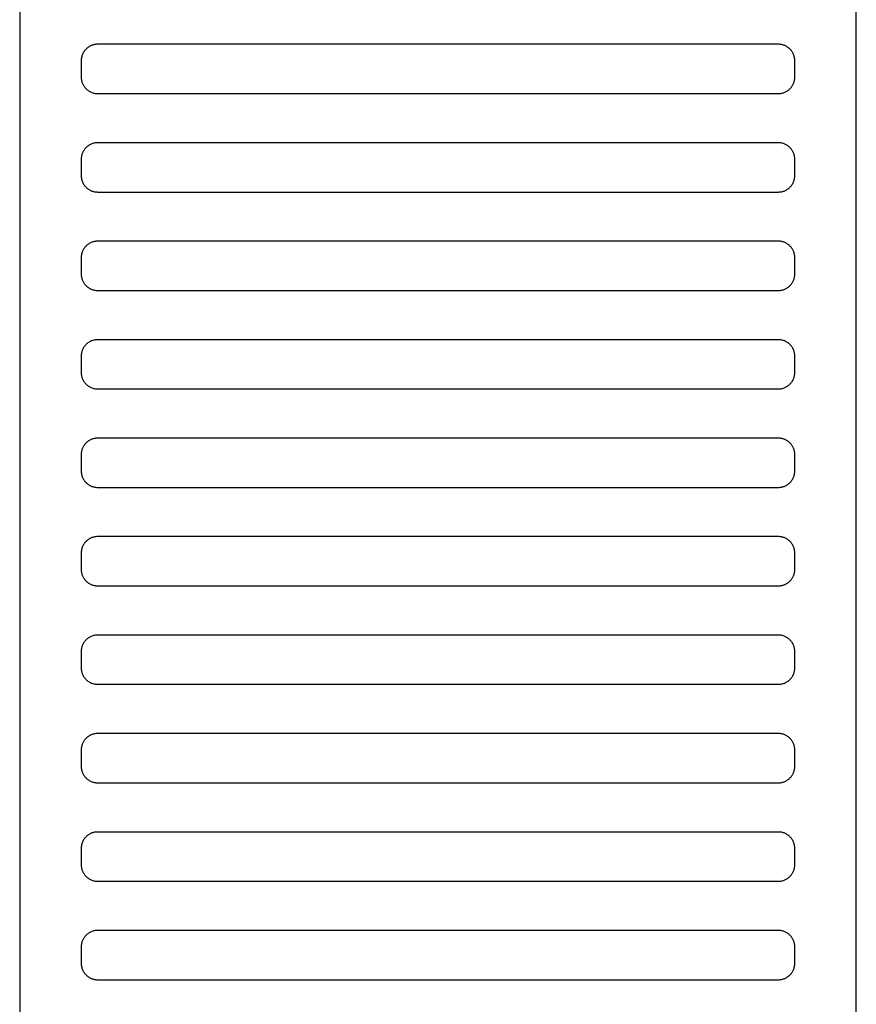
# Model space of a CAD drawing. Header units: millimetres. Extents: x -32221 to 212500, y 31663 to 93766.
# Tile 101 of 256: x 25339 to 25441, y 49536 to 49656. Entities that reach past the tile are written whole.
import ezdxf

# ---------------------------------------------------------------- set-up
doc = ezdxf.new("R2010")
doc.units = ezdxf.units.MM
doc.layers.add('Wyposazenie', color=251, linetype='Continuous')

msp = doc.modelspace()

# ---------------------------------------------------------------- linework, layer by layer
at = {"layer": 'Wyposazenie'}
for points in [[(25440.804, 48833.117), (25440.804, 50348.076), (25338.804, 50348.076), (25338.804, 48833.117)], [(25431.304, 49647.076), (25431.407, 49647.079), (25431.508, 49647.087), (25431.608, 49647.099), (25431.707, 49647.117), (25431.803, 49647.139), (25431.898, 49647.166), (25431.991, 49647.198), (25432.082, 49647.234), (25432.17, 49647.274), (25432.257, 49647.318), (25432.34, 49647.366), (25432.422, 49647.418), (25432.5, 49647.474), (25432.576, 49647.533), (25432.648, 49647.596), (25432.718, 49647.663), (25432.784, 49647.732), (25432.847, 49647.805), (25432.906, 49647.88), (25432.962, 49647.959), (25433.014, 49648.04), (25433.062, 49648.124), (25433.106, 49648.21), (25433.147, 49648.298), (25433.182, 49648.389), (25433.214, 49648.482), (25433.241, 49648.577), (25433.263, 49648.674), (25433.281, 49648.772), (25433.293, 49648.872), (25433.301, 49648.974), (25433.304, 49649.076), (25433.304, 49651.076), (25433.301, 49651.179), (25433.293, 49651.281), (25433.281, 49651.381), (25433.263, 49651.479), (25433.241, 49651.576), (25433.214, 49651.671), (25433.182, 49651.764), (25433.147, 49651.854), (25433.106, 49651.943), (25433.062, 49652.029), (25433.014, 49652.113), (25432.962, 49652.194), (25432.906, 49652.273), (25432.847, 49652.348), (25432.784, 49652.421), (25432.718, 49652.49), (25432.648, 49652.556), (25432.576, 49652.619), (25432.5, 49652.679), (25432.422, 49652.735), (25432.34, 49652.787), (25432.257, 49652.835), (25432.17, 49652.879), (25432.082, 49652.919), (25431.991, 49652.955), (25431.898, 49652.986), (25431.803, 49653.013), (25431.707, 49653.036), (25431.608, 49653.053), (25431.508, 49653.066), (25431.407, 49653.074), (25431.304, 49653.076), (25348.304, 49653.076), (25348.201, 49653.074), (25348.1, 49653.066), (25347.999, 49653.053), (25347.901, 49653.036), (25347.804, 49653.013), (25347.709, 49652.986), (25347.617, 49652.955), (25347.526, 49652.919), (25347.437, 49652.879), (25347.351, 49652.835), (25347.267, 49652.787), (25347.186, 49652.735), (25347.108, 49652.679), (25347.032, 49652.619), (25346.959, 49652.556), (25346.89, 49652.49), (25346.824, 49652.421), (25346.761, 49652.348), (25346.701, 49652.273), (25346.646, 49652.194), (25346.594, 49652.113), (25346.545, 49652.029), (25346.501, 49651.943), (25346.461, 49651.854), (25346.425, 49651.764), (25346.394, 49651.671), (25346.367, 49651.576), (25346.344, 49651.479), (25346.327, 49651.381), (25346.314, 49651.281), (25346.306, 49651.179), (25346.304, 49651.076), (25346.304, 49649.076), (25346.306, 49648.974), (25346.314, 49648.872), (25346.327, 49648.772), (25346.344, 49648.674), (25346.367, 49648.577), (25346.394, 49648.482), (25346.425, 49648.389), (25346.461, 49648.298), (25346.501, 49648.21), (25346.545, 49648.124), (25346.594, 49648.04), (25346.646, 49647.959), (25346.701, 49647.88), (25346.761, 49647.805), (25346.824, 49647.732), (25346.89, 49647.663), (25346.959, 49647.596), (25347.032, 49647.533), (25347.108, 49647.474), (25347.186, 49647.418), (25347.267, 49647.366), (25347.351, 49647.318), (25347.437, 49647.274), (25347.526, 49647.234), (25347.617, 49647.198), (25347.709, 49647.166), (25347.804, 49647.139), (25347.901, 49647.117), (25347.999, 49647.099), (25348.1, 49647.087), (25348.201, 49647.079), (25348.304, 49647.076)], [(25431.304, 49635.076), (25431.407, 49635.079), (25431.508, 49635.087), (25431.608, 49635.099), (25431.707, 49635.117), (25431.803, 49635.139), (25431.898, 49635.166), (25431.991, 49635.198), (25432.082, 49635.234), (25432.17, 49635.274), (25432.257, 49635.318), (25432.34, 49635.366), (25432.422, 49635.418), (25432.5, 49635.474), (25432.576, 49635.533), (25432.648, 49635.596), (25432.718, 49635.663), (25432.784, 49635.732), (25432.847, 49635.805), (25432.906, 49635.88), (25432.962, 49635.959), (25433.014, 49636.04), (25433.062, 49636.124), (25433.106, 49636.21), (25433.147, 49636.298), (25433.182, 49636.389), (25433.214, 49636.482), (25433.241, 49636.577), (25433.263, 49636.674), (25433.281, 49636.772), (25433.293, 49636.872), (25433.301, 49636.974), (25433.304, 49637.076), (25433.304, 49639.076), (25433.301, 49639.179), (25433.293, 49639.281), (25433.281, 49639.381), (25433.263, 49639.479), (25433.241, 49639.576), (25433.214, 49639.671), (25433.182, 49639.764), (25433.147, 49639.854), (25433.106, 49639.943), (25433.062, 49640.029), (25433.014, 49640.113), (25432.962, 49640.194), (25432.906, 49640.273), (25432.847, 49640.348), (25432.784, 49640.421), (25432.718, 49640.49), (25432.648, 49640.556), (25432.576, 49640.619), (25432.5, 49640.679), (25432.422, 49640.735), (25432.34, 49640.787), (25432.257, 49640.835), (25432.17, 49640.879), (25432.082, 49640.919), (25431.991, 49640.955), (25431.898, 49640.986), (25431.803, 49641.013), (25431.707, 49641.036), (25431.608, 49641.053), (25431.508, 49641.066), (25431.407, 49641.074), (25431.304, 49641.076), (25348.304, 49641.076), (25348.201, 49641.074), (25348.1, 49641.066), (25347.999, 49641.053), (25347.901, 49641.036), (25347.804, 49641.013), (25347.709, 49640.986), (25347.617, 49640.955), (25347.526, 49640.919), (25347.437, 49640.879), (25347.351, 49640.835), (25347.267, 49640.787), (25347.186, 49640.735), (25347.108, 49640.679), (25347.032, 49640.619), (25346.959, 49640.556), (25346.89, 49640.49), (25346.824, 49640.421), (25346.761, 49640.348), (25346.701, 49640.273), (25346.646, 49640.194), (25346.594, 49640.113), (25346.545, 49640.029), (25346.501, 49639.943), (25346.461, 49639.854), (25346.425, 49639.764), (25346.394, 49639.671), (25346.367, 49639.576), (25346.344, 49639.479), (25346.327, 49639.381), (25346.314, 49639.281), (25346.306, 49639.179), (25346.304, 49639.076), (25346.304, 49637.076), (25346.306, 49636.974), (25346.314, 49636.872), (25346.327, 49636.772), (25346.344, 49636.674), (25346.367, 49636.577), (25346.394, 49636.482), (25346.425, 49636.389), (25346.461, 49636.298), (25346.501, 49636.21), (25346.545, 49636.124), (25346.594, 49636.04), (25346.646, 49635.959), (25346.701, 49635.88), (25346.761, 49635.805), (25346.824, 49635.732), (25346.89, 49635.663), (25346.959, 49635.596), (25347.032, 49635.533), (25347.108, 49635.474), (25347.186, 49635.418), (25347.267, 49635.366), (25347.351, 49635.318), (25347.437, 49635.274), (25347.526, 49635.234), (25347.617, 49635.198), (25347.709, 49635.166), (25347.804, 49635.139), (25347.901, 49635.117), (25347.999, 49635.099), (25348.1, 49635.087), (25348.201, 49635.079), (25348.304, 49635.076)], [(25431.304, 49623.076), (25431.407, 49623.079), (25431.508, 49623.087), (25431.608, 49623.099), (25431.707, 49623.117), (25431.803, 49623.139), (25431.898, 49623.166), (25431.991, 49623.198), (25432.082, 49623.234), (25432.17, 49623.274), (25432.257, 49623.318), (25432.34, 49623.366), (25432.422, 49623.418), (25432.5, 49623.474), (25432.576, 49623.533), (25432.648, 49623.596), (25432.718, 49623.663), (25432.784, 49623.732), (25432.847, 49623.805), (25432.906, 49623.88), (25432.962, 49623.959), (25433.014, 49624.04), (25433.062, 49624.124), (25433.106, 49624.21), (25433.147, 49624.298), (25433.182, 49624.389), (25433.214, 49624.482), (25433.241, 49624.577), (25433.263, 49624.674), (25433.281, 49624.772), (25433.293, 49624.872), (25433.301, 49624.974), (25433.304, 49625.076), (25433.304, 49627.076), (25433.301, 49627.179), (25433.293, 49627.281), (25433.281, 49627.381), (25433.263, 49627.479), (25433.241, 49627.576), (25433.214, 49627.671), (25433.182, 49627.764), (25433.147, 49627.854), (25433.106, 49627.943), (25433.062, 49628.029), (25433.014, 49628.113), (25432.962, 49628.194), (25432.906, 49628.273), (25432.847, 49628.348), (25432.784, 49628.421), (25432.718, 49628.49), (25432.648, 49628.556), (25432.576, 49628.619), (25432.5, 49628.679), (25432.422, 49628.735), (25432.34, 49628.787), (25432.257, 49628.835), (25432.17, 49628.879), (25432.082, 49628.919), (25431.991, 49628.955), (25431.898, 49628.986), (25431.803, 49629.013), (25431.707, 49629.036), (25431.608, 49629.053), (25431.508, 49629.066), (25431.407, 49629.074), (25431.304, 49629.076), (25348.304, 49629.076), (25348.201, 49629.074), (25348.1, 49629.066), (25347.999, 49629.053), (25347.901, 49629.036), (25347.804, 49629.013), (25347.709, 49628.986), (25347.617, 49628.955), (25347.526, 49628.919), (25347.437, 49628.879), (25347.351, 49628.835), (25347.267, 49628.787), (25347.186, 49628.735), (25347.108, 49628.679), (25347.032, 49628.619), (25346.959, 49628.556), (25346.89, 49628.49), (25346.824, 49628.421), (25346.761, 49628.348), (25346.701, 49628.273), (25346.646, 49628.194), (25346.594, 49628.113), (25346.545, 49628.029), (25346.501, 49627.943), (25346.461, 49627.854), (25346.425, 49627.764), (25346.394, 49627.671), (25346.367, 49627.576), (25346.344, 49627.479), (25346.327, 49627.381), (25346.314, 49627.281), (25346.306, 49627.179), (25346.304, 49627.076), (25346.304, 49625.076), (25346.306, 49624.974), (25346.314, 49624.872), (25346.327, 49624.772), (25346.344, 49624.674), (25346.367, 49624.577), (25346.394, 49624.482), (25346.425, 49624.389), (25346.461, 49624.298), (25346.501, 49624.21), (25346.545, 49624.124), (25346.594, 49624.04), (25346.646, 49623.959), (25346.701, 49623.88), (25346.761, 49623.805), (25346.824, 49623.732), (25346.89, 49623.663), (25346.959, 49623.596), (25347.032, 49623.533), (25347.108, 49623.474), (25347.186, 49623.418), (25347.267, 49623.366), (25347.351, 49623.318), (25347.437, 49623.274), (25347.526, 49623.234), (25347.617, 49623.198), (25347.709, 49623.166), (25347.804, 49623.139), (25347.901, 49623.117), (25347.999, 49623.099), (25348.1, 49623.087), (25348.201, 49623.079), (25348.304, 49623.076)], [(25431.304, 49611.076), (25431.407, 49611.079), (25431.508, 49611.087), (25431.608, 49611.099), (25431.707, 49611.117), (25431.803, 49611.139), (25431.898, 49611.166), (25431.991, 49611.198), (25432.082, 49611.234), (25432.17, 49611.274), (25432.257, 49611.318), (25432.34, 49611.366), (25432.422, 49611.418), (25432.5, 49611.474), (25432.576, 49611.533), (25432.648, 49611.596), (25432.718, 49611.663), (25432.784, 49611.732), (25432.847, 49611.805), (25432.906, 49611.88), (25432.962, 49611.959), (25433.014, 49612.04), (25433.062, 49612.124), (25433.106, 49612.21), (25433.147, 49612.298), (25433.182, 49612.389), (25433.214, 49612.482), (25433.241, 49612.577), (25433.263, 49612.674), (25433.281, 49612.772), (25433.293, 49612.872), (25433.301, 49612.974), (25433.304, 49613.076), (25433.304, 49615.076), (25433.301, 49615.179), (25433.293, 49615.281), (25433.281, 49615.381), (25433.263, 49615.479), (25433.241, 49615.576), (25433.214, 49615.671), (25433.182, 49615.764), (25433.147, 49615.854), (25433.106, 49615.943), (25433.062, 49616.029), (25433.014, 49616.113), (25432.962, 49616.194), (25432.906, 49616.273), (25432.847, 49616.348), (25432.784, 49616.421), (25432.718, 49616.49), (25432.648, 49616.556), (25432.576, 49616.619), (25432.5, 49616.679), (25432.422, 49616.735), (25432.34, 49616.787), (25432.257, 49616.835), (25432.17, 49616.879), (25432.082, 49616.919), (25431.991, 49616.955), (25431.898, 49616.986), (25431.803, 49617.013), (25431.707, 49617.036), (25431.608, 49617.053), (25431.508, 49617.066), (25431.407, 49617.074), (25431.304, 49617.076), (25348.304, 49617.076), (25348.201, 49617.074), (25348.1, 49617.066), (25347.999, 49617.053), (25347.901, 49617.036), (25347.804, 49617.013), (25347.709, 49616.986), (25347.617, 49616.955), (25347.526, 49616.919), (25347.437, 49616.879), (25347.351, 49616.835), (25347.267, 49616.787), (25347.186, 49616.735), (25347.108, 49616.679), (25347.032, 49616.619), (25346.959, 49616.556), (25346.89, 49616.49), (25346.824, 49616.421), (25346.761, 49616.348), (25346.701, 49616.273), (25346.646, 49616.194), (25346.594, 49616.113), (25346.545, 49616.029), (25346.501, 49615.943), (25346.461, 49615.854), (25346.425, 49615.764), (25346.394, 49615.671), (25346.367, 49615.576), (25346.344, 49615.479), (25346.327, 49615.381), (25346.314, 49615.281), (25346.306, 49615.179), (25346.304, 49615.076), (25346.304, 49613.076), (25346.306, 49612.974), (25346.314, 49612.872), (25346.327, 49612.772), (25346.344, 49612.674), (25346.367, 49612.577), (25346.394, 49612.482), (25346.425, 49612.389), (25346.461, 49612.298), (25346.501, 49612.21), (25346.545, 49612.124), (25346.594, 49612.04), (25346.646, 49611.959), (25346.701, 49611.88), (25346.761, 49611.805), (25346.824, 49611.732), (25346.89, 49611.663), (25346.959, 49611.596), (25347.032, 49611.533), (25347.108, 49611.474), (25347.186, 49611.418), (25347.267, 49611.366), (25347.351, 49611.318), (25347.437, 49611.274), (25347.526, 49611.234), (25347.617, 49611.198), (25347.709, 49611.166), (25347.804, 49611.139), (25347.901, 49611.117), (25347.999, 49611.099), (25348.1, 49611.087), (25348.201, 49611.079), (25348.304, 49611.076)], [(25431.304, 49599.076), (25431.407, 49599.079), (25431.508, 49599.087), (25431.608, 49599.099), (25431.707, 49599.117), (25431.803, 49599.139), (25431.898, 49599.166), (25431.991, 49599.198), (25432.082, 49599.234), (25432.17, 49599.274), (25432.257, 49599.318), (25432.34, 49599.366), (25432.422, 49599.418), (25432.5, 49599.474), (25432.576, 49599.533), (25432.648, 49599.596), (25432.718, 49599.663), (25432.784, 49599.732), (25432.847, 49599.805), (25432.906, 49599.88), (25432.962, 49599.959), (25433.014, 49600.04), (25433.062, 49600.124), (25433.106, 49600.21), (25433.147, 49600.298), (25433.182, 49600.389), (25433.214, 49600.482), (25433.241, 49600.577), (25433.263, 49600.674), (25433.281, 49600.772), (25433.293, 49600.872), (25433.301, 49600.974), (25433.304, 49601.076), (25433.304, 49603.076), (25433.301, 49603.179), (25433.293, 49603.281), (25433.281, 49603.381), (25433.263, 49603.479), (25433.241, 49603.576), (25433.214, 49603.671), (25433.182, 49603.764), (25433.147, 49603.854), (25433.106, 49603.943), (25433.062, 49604.029), (25433.014, 49604.113), (25432.962, 49604.194), (25432.906, 49604.273), (25432.847, 49604.348), (25432.784, 49604.421), (25432.718, 49604.49), (25432.648, 49604.556), (25432.576, 49604.619), (25432.5, 49604.679), (25432.422, 49604.735), (25432.34, 49604.787), (25432.257, 49604.835), (25432.17, 49604.879), (25432.082, 49604.919), (25431.991, 49604.955), (25431.898, 49604.986), (25431.803, 49605.013), (25431.707, 49605.036), (25431.608, 49605.053), (25431.508, 49605.066), (25431.407, 49605.074), (25431.304, 49605.076), (25348.304, 49605.076), (25348.201, 49605.074), (25348.1, 49605.066), (25347.999, 49605.053), (25347.901, 49605.036), (25347.804, 49605.013), (25347.709, 49604.986), (25347.617, 49604.955), (25347.526, 49604.919), (25347.437, 49604.879), (25347.351, 49604.835), (25347.267, 49604.787), (25347.186, 49604.735), (25347.108, 49604.679), (25347.032, 49604.619), (25346.959, 49604.556), (25346.89, 49604.49), (25346.824, 49604.421), (25346.761, 49604.348), (25346.701, 49604.273), (25346.646, 49604.194), (25346.594, 49604.113), (25346.545, 49604.029), (25346.501, 49603.943), (25346.461, 49603.854), (25346.425, 49603.764), (25346.394, 49603.671), (25346.367, 49603.576), (25346.344, 49603.479), (25346.327, 49603.381), (25346.314, 49603.281), (25346.306, 49603.179), (25346.304, 49603.076), (25346.304, 49601.076), (25346.306, 49600.974), (25346.314, 49600.872), (25346.327, 49600.772), (25346.344, 49600.674), (25346.367, 49600.577), (25346.394, 49600.482), (25346.425, 49600.389), (25346.461, 49600.298), (25346.501, 49600.21), (25346.545, 49600.124), (25346.594, 49600.04), (25346.646, 49599.959), (25346.701, 49599.88), (25346.761, 49599.805), (25346.824, 49599.732), (25346.89, 49599.663), (25346.959, 49599.596), (25347.032, 49599.533), (25347.108, 49599.474), (25347.186, 49599.418), (25347.267, 49599.366), (25347.351, 49599.318), (25347.437, 49599.274), (25347.526, 49599.234), (25347.617, 49599.198), (25347.709, 49599.166), (25347.804, 49599.139), (25347.901, 49599.117), (25347.999, 49599.099), (25348.1, 49599.087), (25348.201, 49599.079), (25348.304, 49599.076)], [(25431.304, 49587.076), (25431.407, 49587.079), (25431.508, 49587.087), (25431.608, 49587.099), (25431.707, 49587.117), (25431.803, 49587.139), (25431.898, 49587.166), (25431.991, 49587.198), (25432.082, 49587.234), (25432.17, 49587.274), (25432.257, 49587.318), (25432.34, 49587.366), (25432.422, 49587.418), (25432.5, 49587.474), (25432.576, 49587.533), (25432.648, 49587.596), (25432.718, 49587.663), (25432.784, 49587.732), (25432.847, 49587.805), (25432.906, 49587.88), (25432.962, 49587.959), (25433.014, 49588.04), (25433.062, 49588.124), (25433.106, 49588.21), (25433.147, 49588.298), (25433.182, 49588.389), (25433.214, 49588.482), (25433.241, 49588.577), (25433.263, 49588.674), (25433.281, 49588.772), (25433.293, 49588.872), (25433.301, 49588.974), (25433.304, 49589.076), (25433.304, 49591.076), (25433.301, 49591.179), (25433.293, 49591.281), (25433.281, 49591.381), (25433.263, 49591.479), (25433.241, 49591.576), (25433.214, 49591.671), (25433.182, 49591.764), (25433.147, 49591.854), (25433.106, 49591.943), (25433.062, 49592.029), (25433.014, 49592.113), (25432.962, 49592.194), (25432.906, 49592.273), (25432.847, 49592.348), (25432.784, 49592.421), (25432.718, 49592.49), (25432.648, 49592.556), (25432.576, 49592.619), (25432.5, 49592.679), (25432.422, 49592.735), (25432.34, 49592.787), (25432.257, 49592.835), (25432.17, 49592.879), (25432.082, 49592.919), (25431.991, 49592.955), (25431.898, 49592.986), (25431.803, 49593.013), (25431.707, 49593.036), (25431.608, 49593.053), (25431.508, 49593.066), (25431.407, 49593.074), (25431.304, 49593.076), (25348.304, 49593.076), (25348.201, 49593.074), (25348.1, 49593.066), (25347.999, 49593.053), (25347.901, 49593.036), (25347.804, 49593.013), (25347.709, 49592.986), (25347.617, 49592.955), (25347.526, 49592.919), (25347.437, 49592.879), (25347.351, 49592.835), (25347.267, 49592.787), (25347.186, 49592.735), (25347.108, 49592.679), (25347.032, 49592.619), (25346.959, 49592.556), (25346.89, 49592.49), (25346.824, 49592.421), (25346.761, 49592.348), (25346.701, 49592.273), (25346.646, 49592.194), (25346.594, 49592.113), (25346.545, 49592.029), (25346.501, 49591.943), (25346.461, 49591.854), (25346.425, 49591.764), (25346.394, 49591.671), (25346.367, 49591.576), (25346.344, 49591.479), (25346.327, 49591.381), (25346.314, 49591.281), (25346.306, 49591.179), (25346.304, 49591.076), (25346.304, 49589.076), (25346.306, 49588.974), (25346.314, 49588.872), (25346.327, 49588.772), (25346.344, 49588.674), (25346.367, 49588.577), (25346.394, 49588.482), (25346.425, 49588.389), (25346.461, 49588.298), (25346.501, 49588.21), (25346.545, 49588.124), (25346.594, 49588.04), (25346.646, 49587.959), (25346.701, 49587.88), (25346.761, 49587.805), (25346.824, 49587.732), (25346.89, 49587.663), (25346.959, 49587.596), (25347.032, 49587.533), (25347.108, 49587.474), (25347.186, 49587.418), (25347.267, 49587.366), (25347.351, 49587.318), (25347.437, 49587.274), (25347.526, 49587.234), (25347.617, 49587.198), (25347.709, 49587.166), (25347.804, 49587.139), (25347.901, 49587.117), (25347.999, 49587.099), (25348.1, 49587.087), (25348.201, 49587.079), (25348.304, 49587.076)], [(25431.304, 49587.076), (25431.407, 49587.079), (25431.508, 49587.087), (25431.608, 49587.099), (25431.707, 49587.117), (25431.803, 49587.139), (25431.898, 49587.166), (25431.991, 49587.198), (25432.082, 49587.234), (25432.17, 49587.274), (25432.257, 49587.318), (25432.34, 49587.366), (25432.422, 49587.418), (25432.5, 49587.474), (25432.576, 49587.533), (25432.648, 49587.596), (25432.718, 49587.663), (25432.784, 49587.732), (25432.847, 49587.805), (25432.906, 49587.88), (25432.962, 49587.959), (25433.014, 49588.04), (25433.062, 49588.124), (25433.106, 49588.21), (25433.147, 49588.298), (25433.182, 49588.389), (25433.214, 49588.482), (25433.241, 49588.577), (25433.263, 49588.674), (25433.281, 49588.772), (25433.293, 49588.872), (25433.301, 49588.974), (25433.304, 49589.076), (25433.304, 49591.076), (25433.301, 49591.179), (25433.293, 49591.281), (25433.281, 49591.381), (25433.263, 49591.479), (25433.241, 49591.576), (25433.214, 49591.671), (25433.182, 49591.764), (25433.147, 49591.854), (25433.106, 49591.943), (25433.062, 49592.029), (25433.014, 49592.113), (25432.962, 49592.194), (25432.906, 49592.273), (25432.847, 49592.348), (25432.784, 49592.421), (25432.718, 49592.49), (25432.648, 49592.556), (25432.576, 49592.619), (25432.5, 49592.679), (25432.422, 49592.735), (25432.34, 49592.787), (25432.257, 49592.835), (25432.17, 49592.879), (25432.082, 49592.919), (25431.991, 49592.955), (25431.898, 49592.986), (25431.803, 49593.013), (25431.707, 49593.036), (25431.608, 49593.053), (25431.508, 49593.066), (25431.407, 49593.074), (25431.304, 49593.076), (25348.304, 49593.076), (25348.201, 49593.074), (25348.1, 49593.066), (25347.999, 49593.053), (25347.901, 49593.036), (25347.804, 49593.013), (25347.709, 49592.986), (25347.617, 49592.955), (25347.526, 49592.919), (25347.437, 49592.879), (25347.351, 49592.835), (25347.267, 49592.787), (25347.186, 49592.735), (25347.108, 49592.679), (25347.032, 49592.619), (25346.959, 49592.556), (25346.89, 49592.49), (25346.824, 49592.421), (25346.761, 49592.348), (25346.701, 49592.273), (25346.646, 49592.194), (25346.594, 49592.113), (25346.545, 49592.029), (25346.501, 49591.943), (25346.461, 49591.854), (25346.425, 49591.764), (25346.394, 49591.671), (25346.367, 49591.576), (25346.344, 49591.479), (25346.327, 49591.381), (25346.314, 49591.281), (25346.306, 49591.179), (25346.304, 49591.076), (25346.304, 49589.076), (25346.306, 49588.974), (25346.314, 49588.872), (25346.327, 49588.772), (25346.344, 49588.674), (25346.367, 49588.577), (25346.394, 49588.482), (25346.425, 49588.389), (25346.461, 49588.298), (25346.501, 49588.21), (25346.545, 49588.124), (25346.594, 49588.04), (25346.646, 49587.959), (25346.701, 49587.88), (25346.761, 49587.805), (25346.824, 49587.732), (25346.89, 49587.663), (25346.959, 49587.596), (25347.032, 49587.533), (25347.108, 49587.474), (25347.186, 49587.418), (25347.267, 49587.366), (25347.351, 49587.318), (25347.437, 49587.274), (25347.526, 49587.234), (25347.617, 49587.198), (25347.709, 49587.166), (25347.804, 49587.139), (25347.901, 49587.117), (25347.999, 49587.099), (25348.1, 49587.087), (25348.201, 49587.079), (25348.304, 49587.076)], [(25431.304, 49575.076), (25431.407, 49575.079), (25431.508, 49575.087), (25431.608, 49575.099), (25431.707, 49575.117), (25431.803, 49575.139), (25431.898, 49575.166), (25431.991, 49575.198), (25432.082, 49575.234), (25432.17, 49575.274), (25432.257, 49575.318), (25432.34, 49575.366), (25432.422, 49575.418), (25432.5, 49575.474), (25432.576, 49575.533), (25432.648, 49575.596), (25432.718, 49575.663), (25432.784, 49575.732), (25432.847, 49575.805), (25432.906, 49575.88), (25432.962, 49575.959), (25433.014, 49576.04), (25433.062, 49576.124), (25433.106, 49576.21), (25433.147, 49576.298), (25433.182, 49576.389), (25433.214, 49576.482), (25433.241, 49576.577), (25433.263, 49576.674), (25433.281, 49576.772), (25433.293, 49576.872), (25433.301, 49576.974), (25433.304, 49577.076), (25433.304, 49579.076), (25433.301, 49579.179), (25433.293, 49579.281), (25433.281, 49579.381), (25433.263, 49579.479), (25433.241, 49579.576), (25433.214, 49579.671), (25433.182, 49579.764), (25433.147, 49579.854), (25433.106, 49579.943), (25433.062, 49580.029), (25433.014, 49580.113), (25432.962, 49580.194), (25432.906, 49580.273), (25432.847, 49580.348), (25432.784, 49580.421), (25432.718, 49580.49), (25432.648, 49580.556), (25432.576, 49580.619), (25432.5, 49580.679), (25432.422, 49580.735), (25432.34, 49580.787), (25432.257, 49580.835), (25432.17, 49580.879), (25432.082, 49580.919), (25431.991, 49580.955), (25431.898, 49580.986), (25431.803, 49581.013), (25431.707, 49581.036), (25431.608, 49581.053), (25431.508, 49581.066), (25431.407, 49581.074), (25431.304, 49581.076), (25348.304, 49581.076), (25348.201, 49581.074), (25348.1, 49581.066), (25347.999, 49581.053), (25347.901, 49581.036), (25347.804, 49581.013), (25347.709, 49580.986), (25347.617, 49580.955), (25347.526, 49580.919), (25347.437, 49580.879), (25347.351, 49580.835), (25347.267, 49580.787), (25347.186, 49580.735), (25347.108, 49580.679), (25347.032, 49580.619), (25346.959, 49580.556), (25346.89, 49580.49), (25346.824, 49580.421), (25346.761, 49580.348), (25346.701, 49580.273), (25346.646, 49580.194), (25346.594, 49580.113), (25346.545, 49580.029), (25346.501, 49579.943), (25346.461, 49579.854), (25346.425, 49579.764), (25346.394, 49579.671), (25346.367, 49579.576), (25346.344, 49579.479), (25346.327, 49579.381), (25346.314, 49579.281), (25346.306, 49579.179), (25346.304, 49579.076), (25346.304, 49577.076), (25346.306, 49576.974), (25346.314, 49576.872), (25346.327, 49576.772), (25346.344, 49576.674), (25346.367, 49576.577), (25346.394, 49576.482), (25346.425, 49576.389), (25346.461, 49576.298), (25346.501, 49576.21), (25346.545, 49576.124), (25346.594, 49576.04), (25346.646, 49575.959), (25346.701, 49575.88), (25346.761, 49575.805), (25346.824, 49575.732), (25346.89, 49575.663), (25346.959, 49575.596), (25347.032, 49575.533), (25347.108, 49575.474), (25347.186, 49575.418), (25347.267, 49575.366), (25347.351, 49575.318), (25347.437, 49575.274), (25347.526, 49575.234), (25347.617, 49575.198), (25347.709, 49575.166), (25347.804, 49575.139), (25347.901, 49575.117), (25347.999, 49575.099), (25348.1, 49575.087), (25348.201, 49575.079), (25348.304, 49575.076)], [(25431.304, 49563.076), (25431.407, 49563.079), (25431.508, 49563.087), (25431.608, 49563.099), (25431.707, 49563.117), (25431.803, 49563.139), (25431.898, 49563.166), (25431.991, 49563.198), (25432.082, 49563.234), (25432.17, 49563.274), (25432.257, 49563.318), (25432.34, 49563.366), (25432.422, 49563.418), (25432.5, 49563.474), (25432.576, 49563.533), (25432.648, 49563.596), (25432.718, 49563.663), (25432.784, 49563.732), (25432.847, 49563.805), (25432.906, 49563.88), (25432.962, 49563.959), (25433.014, 49564.04), (25433.062, 49564.124), (25433.106, 49564.21), (25433.147, 49564.298), (25433.182, 49564.389), (25433.214, 49564.482), (25433.241, 49564.577), (25433.263, 49564.674), (25433.281, 49564.772), (25433.293, 49564.872), (25433.301, 49564.974), (25433.304, 49565.076), (25433.304, 49567.076), (25433.301, 49567.179), (25433.293, 49567.281), (25433.281, 49567.381), (25433.263, 49567.479), (25433.241, 49567.576), (25433.214, 49567.671), (25433.182, 49567.764), (25433.147, 49567.854), (25433.106, 49567.943), (25433.062, 49568.029), (25433.014, 49568.113), (25432.962, 49568.194), (25432.906, 49568.273), (25432.847, 49568.348), (25432.784, 49568.421), (25432.718, 49568.49), (25432.648, 49568.556), (25432.576, 49568.619), (25432.5, 49568.679), (25432.422, 49568.735), (25432.34, 49568.787), (25432.257, 49568.835), (25432.17, 49568.879), (25432.082, 49568.919), (25431.991, 49568.955), (25431.898, 49568.986), (25431.803, 49569.013), (25431.707, 49569.036), (25431.608, 49569.053), (25431.508, 49569.066), (25431.407, 49569.074), (25431.304, 49569.076), (25348.304, 49569.076), (25348.201, 49569.074), (25348.1, 49569.066), (25347.999, 49569.053), (25347.901, 49569.036), (25347.804, 49569.013), (25347.709, 49568.986), (25347.617, 49568.955), (25347.526, 49568.919), (25347.437, 49568.879), (25347.351, 49568.835), (25347.267, 49568.787), (25347.186, 49568.735), (25347.108, 49568.679), (25347.032, 49568.619), (25346.959, 49568.556), (25346.89, 49568.49), (25346.824, 49568.421), (25346.761, 49568.348), (25346.701, 49568.273), (25346.646, 49568.194), (25346.594, 49568.113), (25346.545, 49568.029), (25346.501, 49567.943), (25346.461, 49567.854), (25346.425, 49567.764), (25346.394, 49567.671), (25346.367, 49567.576), (25346.344, 49567.479), (25346.327, 49567.381), (25346.314, 49567.281), (25346.306, 49567.179), (25346.304, 49567.076), (25346.304, 49565.076), (25346.306, 49564.974), (25346.314, 49564.872), (25346.327, 49564.772), (25346.344, 49564.674), (25346.367, 49564.577), (25346.394, 49564.482), (25346.425, 49564.389), (25346.461, 49564.298), (25346.501, 49564.21), (25346.545, 49564.124), (25346.594, 49564.04), (25346.646, 49563.959), (25346.701, 49563.88), (25346.761, 49563.805), (25346.824, 49563.732), (25346.89, 49563.663), (25346.959, 49563.596), (25347.032, 49563.533), (25347.108, 49563.474), (25347.186, 49563.418), (25347.267, 49563.366), (25347.351, 49563.318), (25347.437, 49563.274), (25347.526, 49563.234), (25347.617, 49563.198), (25347.709, 49563.166), (25347.804, 49563.139), (25347.901, 49563.117), (25347.999, 49563.099), (25348.1, 49563.087), (25348.201, 49563.079), (25348.304, 49563.076)], [(25431.304, 49551.076), (25431.407, 49551.079), (25431.508, 49551.087), (25431.608, 49551.099), (25431.707, 49551.117), (25431.803, 49551.139), (25431.898, 49551.166), (25431.991, 49551.198), (25432.082, 49551.234), (25432.17, 49551.274), (25432.257, 49551.318), (25432.34, 49551.366), (25432.422, 49551.418), (25432.5, 49551.474), (25432.576, 49551.533), (25432.648, 49551.596), (25432.718, 49551.663), (25432.784, 49551.732), (25432.847, 49551.805), (25432.906, 49551.88), (25432.962, 49551.959), (25433.014, 49552.04), (25433.062, 49552.124), (25433.106, 49552.21), (25433.147, 49552.298), (25433.182, 49552.389), (25433.214, 49552.482), (25433.241, 49552.577), (25433.263, 49552.674), (25433.281, 49552.772), (25433.293, 49552.872), (25433.301, 49552.974), (25433.304, 49553.076), (25433.304, 49555.076), (25433.301, 49555.179), (25433.293, 49555.281), (25433.281, 49555.381), (25433.263, 49555.479), (25433.241, 49555.576), (25433.214, 49555.671), (25433.182, 49555.764), (25433.147, 49555.854), (25433.106, 49555.943), (25433.062, 49556.029), (25433.014, 49556.113), (25432.962, 49556.194), (25432.906, 49556.273), (25432.847, 49556.348), (25432.784, 49556.421), (25432.718, 49556.49), (25432.648, 49556.556), (25432.576, 49556.619), (25432.5, 49556.679), (25432.422, 49556.735), (25432.34, 49556.787), (25432.257, 49556.835), (25432.17, 49556.879), (25432.082, 49556.919), (25431.991, 49556.955), (25431.898, 49556.986), (25431.803, 49557.013), (25431.707, 49557.036), (25431.608, 49557.053), (25431.508, 49557.066), (25431.407, 49557.074), (25431.304, 49557.076), (25348.304, 49557.076), (25348.201, 49557.074), (25348.1, 49557.066), (25347.999, 49557.053), (25347.901, 49557.036), (25347.804, 49557.013), (25347.709, 49556.986), (25347.617, 49556.955), (25347.526, 49556.919), (25347.437, 49556.879), (25347.351, 49556.835), (25347.267, 49556.787), (25347.186, 49556.735), (25347.108, 49556.679), (25347.032, 49556.619), (25346.959, 49556.556), (25346.89, 49556.49), (25346.824, 49556.421), (25346.761, 49556.348), (25346.701, 49556.273), (25346.646, 49556.194), (25346.594, 49556.113), (25346.545, 49556.029), (25346.501, 49555.943), (25346.461, 49555.854), (25346.425, 49555.764), (25346.394, 49555.671), (25346.367, 49555.576), (25346.344, 49555.479), (25346.327, 49555.381), (25346.314, 49555.281), (25346.306, 49555.179), (25346.304, 49555.076), (25346.304, 49553.076), (25346.306, 49552.974), (25346.314, 49552.872), (25346.327, 49552.772), (25346.344, 49552.674), (25346.367, 49552.577), (25346.394, 49552.482), (25346.425, 49552.389), (25346.461, 49552.298), (25346.501, 49552.21), (25346.545, 49552.124), (25346.594, 49552.04), (25346.646, 49551.959), (25346.701, 49551.88), (25346.761, 49551.805), (25346.824, 49551.732), (25346.89, 49551.663), (25346.959, 49551.596), (25347.032, 49551.533), (25347.108, 49551.474), (25347.186, 49551.418), (25347.267, 49551.366), (25347.351, 49551.318), (25347.437, 49551.274), (25347.526, 49551.234), (25347.617, 49551.198), (25347.709, 49551.166), (25347.804, 49551.139), (25347.901, 49551.117), (25347.999, 49551.099), (25348.1, 49551.087), (25348.201, 49551.079), (25348.304, 49551.076)], [(25431.304, 49539.076), (25431.407, 49539.079), (25431.508, 49539.087), (25431.608, 49539.099), (25431.707, 49539.117), (25431.803, 49539.139), (25431.898, 49539.166), (25431.991, 49539.198), (25432.082, 49539.234), (25432.17, 49539.274), (25432.257, 49539.318), (25432.34, 49539.366), (25432.422, 49539.418), (25432.5, 49539.474), (25432.576, 49539.533), (25432.648, 49539.596), (25432.718, 49539.663), (25432.784, 49539.732), (25432.847, 49539.805), (25432.906, 49539.88), (25432.962, 49539.959), (25433.014, 49540.04), (25433.062, 49540.124), (25433.106, 49540.21), (25433.147, 49540.298), (25433.182, 49540.389), (25433.214, 49540.482), (25433.241, 49540.577), (25433.263, 49540.674), (25433.281, 49540.772), (25433.293, 49540.872), (25433.301, 49540.974), (25433.304, 49541.076), (25433.304, 49543.076), (25433.301, 49543.179), (25433.293, 49543.281), (25433.281, 49543.381), (25433.263, 49543.479), (25433.241, 49543.576), (25433.214, 49543.671), (25433.182, 49543.764), (25433.147, 49543.854), (25433.106, 49543.943), (25433.062, 49544.029), (25433.014, 49544.113), (25432.962, 49544.194), (25432.906, 49544.273), (25432.847, 49544.348), (25432.784, 49544.421), (25432.718, 49544.49), (25432.648, 49544.556), (25432.576, 49544.619), (25432.5, 49544.679), (25432.422, 49544.735), (25432.34, 49544.787), (25432.257, 49544.835), (25432.17, 49544.879), (25432.082, 49544.919), (25431.991, 49544.955), (25431.898, 49544.986), (25431.803, 49545.013), (25431.707, 49545.036), (25431.608, 49545.053), (25431.508, 49545.066), (25431.407, 49545.074), (25431.304, 49545.076), (25348.304, 49545.076), (25348.201, 49545.074), (25348.1, 49545.066), (25347.999, 49545.053), (25347.901, 49545.036), (25347.804, 49545.013), (25347.709, 49544.986), (25347.617, 49544.955), (25347.526, 49544.919), (25347.437, 49544.879), (25347.351, 49544.835), (25347.267, 49544.787), (25347.186, 49544.735), (25347.108, 49544.679), (25347.032, 49544.619), (25346.959, 49544.556), (25346.89, 49544.49), (25346.824, 49544.421), (25346.761, 49544.348), (25346.701, 49544.273), (25346.646, 49544.194), (25346.594, 49544.113), (25346.545, 49544.029), (25346.501, 49543.943), (25346.461, 49543.854), (25346.425, 49543.764), (25346.394, 49543.671), (25346.367, 49543.576), (25346.344, 49543.479), (25346.327, 49543.381), (25346.314, 49543.281), (25346.306, 49543.179), (25346.304, 49543.076), (25346.304, 49541.076), (25346.306, 49540.974), (25346.314, 49540.872), (25346.327, 49540.772), (25346.344, 49540.674), (25346.367, 49540.577), (25346.394, 49540.482), (25346.425, 49540.389), (25346.461, 49540.298), (25346.501, 49540.21), (25346.545, 49540.124), (25346.594, 49540.04), (25346.646, 49539.959), (25346.701, 49539.88), (25346.761, 49539.805), (25346.824, 49539.732), (25346.89, 49539.663), (25346.959, 49539.596), (25347.032, 49539.533), (25347.108, 49539.474), (25347.186, 49539.418), (25347.267, 49539.366), (25347.351, 49539.318), (25347.437, 49539.274), (25347.526, 49539.234), (25347.617, 49539.198), (25347.709, 49539.166), (25347.804, 49539.139), (25347.901, 49539.117), (25347.999, 49539.099), (25348.1, 49539.087), (25348.201, 49539.079), (25348.304, 49539.076)]]:
    msp.add_lwpolyline(points, close=True, dxfattribs=at)

doc.saveas('drawing.dxf')
